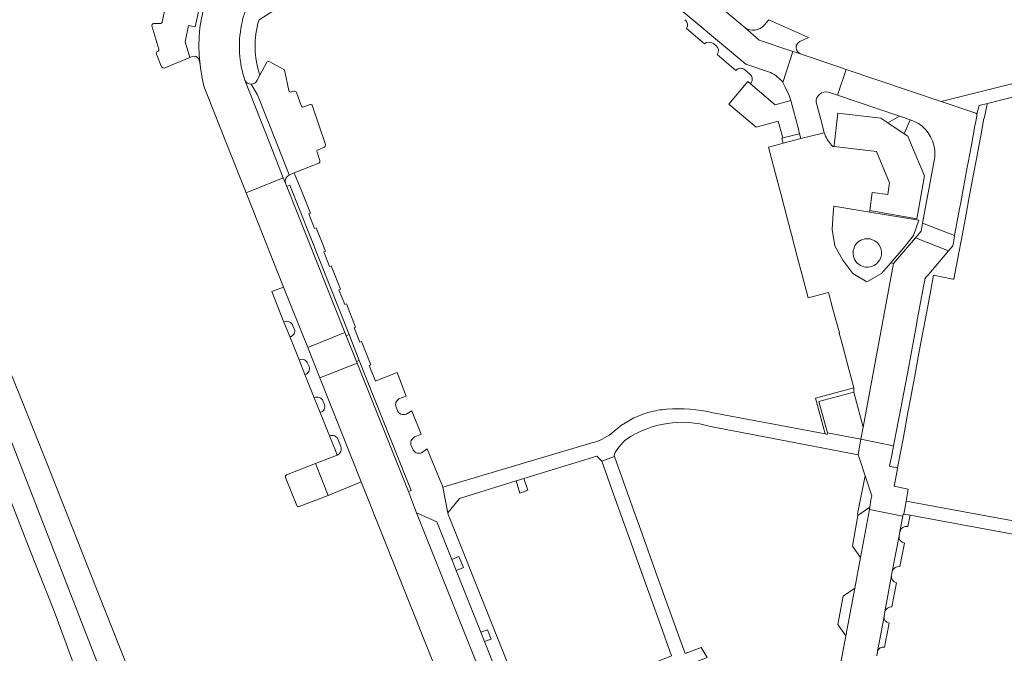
# Model space of a CAD drawing. Header units: metres. Extents: x 151213 to 156373, y 469495 to 475754.
# Tile 40 of 230: x 153629 to 153774, y 471925 to 472018. Entities that reach past the tile are written whole.
import ezdxf

# ---------------------------------------------------------------- set-up
doc = ezdxf.new("R2010")
doc.units = ezdxf.units.M
for name, color, linetype, lineweight in [('B-WE-OG-TERREIN_BEGROEID-GV', 252, 'Continuous', 18), ('B-WE-VH-GESLOTENVERHARDING_ASFALT-GV', 252, 'Continuous', 18), ('B-WE-VH-HALFVERHARDING_GRIND-GV', 252, 'Continuous', 18), ('B-WE-VH-OPENVERHARDING_BETONELEMENT-GV', 252, 'Continuous', 18), ('B-WE-VH-OPENVERHARDING_BETONSTRAATSTEEN-GV', 252, 'Continuous', 18), ('B-WE-VH-OPENVERHARDING_STRAATBAKSTEEN-GV', 252, 'Continuous', 18), ('B-WE-VH-OPENVERHARDING_TEGEL-GV', 252, 'Continuous', 18)]:
    doc.layers.add(name, color=color, linetype=linetype, lineweight=lineweight)

msp = doc.modelspace()

# ---------------------------------------------------------------- linework, layer by layer
at = {"layer": 'B-WE-OG-TERREIN_BEGROEID-GV', "flags": 128}
msp.add_lwpolyline([(153647.19, 471892.44), (153645.98, 471896.94), (153643.53, 471905.43), (153642.76, 471907.78), (153640.28, 471915), (153636.05, 471926.8), (153634.26, 471931.56), (153630.61, 471940.79), (153625.6, 471953.53), (153613.1, 471985.11), (153608.57, 471996.45), (153607.07, 472000), (153605.94, 472002.68), (153603.55, 472008.05), (153601.672, 472012.785), (153599.408, 472018.276)], dxfattribs=at)
at = {"layer": 'B-WE-VH-GESLOTENVERHARDING_ASFALT-GV', "flags": 128}
for points in [[(153584.571, 472052.176), (153592.069, 472041.815), (153599.983, 472027.031), (153616.158, 471986.854), (153646.77, 471908.151), (153655.82, 471880.99), (153656.17, 471880.98), (153656.46, 471880.89), (153656.96, 471880.46), (153657.17, 471880.21), (153657.33, 471879.8), (153659.47, 471872.18), (153661.06, 471866.36), (153661.99, 471863.16), (153662.4, 471861.6), (153663.17, 471858.93), (153664.19, 471855.64), (153664.57, 471854.5), (153664.91, 471853.57), (153665.38, 471852.5), (153665.87, 471851.15), (153670.69, 471839.28)], [(153654.76, 471880.32), (153655.17, 471880.75), (153655.48, 471880.91), (153655.82, 471880.99), (153646.77, 471908.151), (153616.158, 471986.854), (153599.983, 472027.031), (153592.069, 472041.815), (153584.571, 472052.176)], [(153670.69, 471839.28), (153676.52, 471824.83), (153677.92, 471821.47), (153684.83, 471803.88), (153688.714, 471805.341), (153688.25, 471806.52), (153679.813, 471827.794), (153676.013, 471836.782), (153674.981, 471839.321), (153672.573, 471845.246), (153669.881, 471852.161), (153667.702, 471857.545), (153659.61, 471886.81), (153656.43, 471894.84), (153653.52, 471902.16), (153649.67, 471911.69), (153647.06, 471918.32), (153644.05, 471925.83), (153640.58, 471934.58), (153633.23, 471953.18), (153624.62, 471974.6)], [(153625.6, 471953.53), (153630.61, 471940.79), (153634.26, 471931.56), (153636.05, 471926.8), (153640.28, 471915), (153642.76, 471907.78), (153643.53, 471905.43), (153645.98, 471896.94), (153647.19, 471892.44), (153647.71, 471890.43), (153648.85, 471885.81), (153652.39, 471871.15), (153654.404, 471862.988), (153678.642, 471801.598)]]:
    msp.add_lwpolyline(points, dxfattribs=at)
at = {"layer": 'B-WE-VH-HALFVERHARDING_GRIND-GV'}
for points in [[(153676.002, 471956.702, 0.4359917), (153674.722, 471957.298)], [(153675.826, 471954.457, 0.3928026), (153676.392, 471955.755)]]:
    msp.add_lwpolyline(points, format="xyb", dxfattribs=at)
at = {"layer": 'B-WE-VH-HALFVERHARDING_GRIND-GV', "flags": 128}
for points in [[(153674.722, 471957.298), (153675.58, 471955.154), (153675.826, 471954.457)], [(153676.392, 471955.755), (153676.002, 471956.702)]]:
    msp.add_lwpolyline(points, dxfattribs=at)
at = {"layer": 'B-WE-VH-OPENVERHARDING_BETONELEMENT-GV', "flags": 128}
for points in [[(153668.459, 471993.95), (153672.998, 471982.495), (153676.985, 471972.494), (153677.181, 471972.002), (153677.599, 471972.167), (153668.868, 471994.116)], [(153678.774, 471967.99), (153686.316, 471949.117), (153686.734, 471949.283), (153679.099, 471968.389), (153678.681, 471968.222)]]:
    msp.add_lwpolyline(points, close=True, dxfattribs=at)
at = {"layer": 'B-WE-VH-OPENVERHARDING_BETONSTRAATSTEEN-GV', "flags": 128}
for points in [[(153654.217, 472012.865), (153653.517, 472015.206), (153654.029, 472017.586), (153654.973, 472017.372), (153657.07, 472026.875), (153661.663, 472030.153), (153660.879, 472031.639), (153659.894, 472033.598), (153657.744, 472034.278)], [(153655.382, 472033.059), (153654.769, 472032.384), (153651.517, 472028.707), (153652.165, 472027.26), (153650.157, 472018.141)], [(153661.663, 472030.153), (153657.07, 472026.875), (153654.973, 472017.372), (153654.029, 472017.586), (153653.517, 472015.206), (153654.217, 472012.865), (153654.604, 472013.041)], [(153649.841, 472017.87), (153648.858, 472017.877)], [(153743.831, 472015.223), (153745.059, 472015.809), (153739.356, 472018.395), (153739.336, 472018.371), (153739.252, 472018.442), (153738.579, 472017.636)], [(153648.623, 472017.545), (153649.644, 472014.127)], [(153735.718, 472017.28), (153737.857, 472015.432), (153742.803, 472013.774), (153743.916, 472013.419)], [(153749.357, 472007.354), (153750.599, 472011.148), (153749.258, 472011.611), (153744.159, 472013.346), (153743.916, 472013.419), (153742.803, 472013.774), (153741.332, 472009.217), (153741.667, 472008.538), (153742.219, 472007.285), (153742.462, 472006.55), (153743.604, 472002.354), (153743.763, 472001.697), (153743.954, 472000.972), (153747.364, 472001.824), (153747.018, 472003.227), (153746.19, 472006.321)], [(153649.306, 472013.4), (153650.058, 472011.51)], [(153650.419, 472011.345), (153654.217, 472012.865)], [(153655.506, 472012.684), (153655.722, 472011.879)], [(153665.531, 472012.18), (153664.486, 472010.273), (153664.096, 472009.538)], [(153668.735, 472008.024), (153668.094, 472011.073), (153665.934, 472012.274)], [(153662.47, 471992.989), (153667.936, 471995.224), (153666.049, 472000), (153662.278, 472009.545)], [(153662.278, 472009.545), (153666.049, 472000), (153667.936, 471995.224), (153668.259, 471994.406)], [(153667.081, 472000), (153664.162, 472007.384), (153663.188, 472008.956)], [(153663.188, 472008.956), (153664.162, 472007.384), (153667.081, 472000), (153668.806, 471995.637), (153669.308, 471995.861), (153669.543, 471995.952), (153673.134, 471997.342)], [(153669.524, 472007.938), (153669.119, 472007.833)], [(153670.535, 472005.848), (153669.884, 472007.741)], [(153748.004, 472007.805), (153749.357, 472007.354)], [(153656.677, 472007.53), (153659.677, 472000), (153662.47, 471992.989)], [(153671.868, 472005.969), (153670.933, 472005.624)], [(153674.123, 472000.1), (153672.221, 472005.748)], [(153668.778, 471995.624), (153668.806, 471995.637), (153667.081, 472000)], [(153673.03, 471999.317), (153673.981, 471999.707)], [(153673.3, 471997.735), (153672.891, 471998.984)], [(153671.522, 471970.263), (153667.977, 471979.167), (153666.237, 471978.493), (153668.032, 471974.02)], [(153668.032, 471974.02), (153668.89, 471971.875)], [(153669.344, 471973.482), (153669.55, 471973.017)], [(153669.55, 471973.017), (153669.344, 471973.482)], [(153668.89, 471971.875), (153670.261, 471968.448)], [(153675.826, 471954.457), (153672.643, 471953.241), (153674.531, 471948.551), (153679.387, 471950.529), (153673.312, 471965.801), (153671.522, 471970.263)], [(153670.261, 471968.448), (153671.115, 471966.314)], [(153671.525, 471967.901), (153671.717, 471967.498)], [(153671.717, 471967.498), (153671.525, 471967.901)], [(153671.115, 471966.314), (153672.489, 471962.878)], [(153672.489, 471962.878), (153673.344, 471960.743)], [(153673.798, 471962.361), (153673.977, 471961.912)], [(153673.977, 471961.912), (153673.798, 471962.361)], [(153673.344, 471960.743), (153674.722, 471957.298)], [(153676.002, 471956.702), (153676.392, 471955.755)], [(153670.263, 471946.902), (153674.531, 471948.551), (153672.643, 471953.241), (153668.422, 471951.593)], [(153668.241, 471951.203), (153669.901, 471947.077)]]:
    msp.add_lwpolyline(points, dxfattribs=at)
at = {"layer": 'B-WE-VH-OPENVERHARDING_BETONSTRAATSTEEN-GV'}
for points in [[(153663.497, 472030.881, 0.2703419), (153655.722, 472011.879)], [(153655.722, 472011.879, -0.2703419), (153663.497, 472030.881)], [(153661.794, 472017.65, -0.078357), (153662.795, 472020.677)], [(153648.858, 472017.877, 0.3826799), (153648.623, 472017.545)], [(153650.157, 472018.141, -0.4207921), (153649.841, 472017.87)], [(153662.278, 472009.545, -0.1300436), (153661.794, 472017.65)], [(153738.579, 472017.636, -0.3914559), (153735.718, 472017.28)], [(153743.916, 472013.419, -0.6801601), (153743.831, 472015.223)], [(153649.471, 472013.788, 0.5334788), (153649.306, 472013.4)], [(153649.644, 472014.127, -0.4406784), (153649.471, 472013.788)], [(153654.604, 472013.041, -0.3443763), (153655.506, 472012.684)], [(153665.934, 472012.274, 0.3522906), (153665.531, 472012.18)], [(153650.058, 472011.51, 0.2356138), (153650.419, 472011.345)], [(153655.722, 472011.879, 0.0674036), (153656.677, 472007.53)], [(153663.188, 472008.956, -0.2955488), (153662.278, 472009.545)], [(153664.096, 472009.538, -0.2952644), (153663.188, 472008.956)], [(153669.119, 472007.833, -0.5297159), (153668.735, 472008.024)], [(153669.884, 472007.741, 0.2487415), (153669.524, 472007.938)], [(153746.19, 472006.321, -0.5051336), (153748.004, 472007.805)], [(153670.933, 472005.624, -0.4627867), (153670.535, 472005.848)], [(153672.221, 472005.748, 0.5230337), (153671.868, 472005.969)], [(153672.891, 471998.984, -0.6273713), (153673.03, 471999.317)], [(153673.981, 471999.707, 0.2146625), (153674.13, 472000)], [(153674.13, 472000, 0.0696603), (153674.123, 472000.1)], [(153673.134, 471997.342, 0.3160907), (153673.3, 471997.735)], [(153668.259, 471994.406, -0.3803422), (153668.778, 471995.624)], [(153668.032, 471974.02, -0.4693524), (153669.344, 471973.482)], [(153669.344, 471973.482, 0.4693524), (153668.032, 471974.02)], [(153669.55, 471973.017, -0.5061123), (153668.89, 471971.875)], [(153668.89, 471971.875, 0.5061123), (153669.55, 471973.017)], [(153670.261, 471968.448, -0.4708755), (153671.525, 471967.901)], [(153671.525, 471967.901, 0.4708755), (153670.261, 471968.448)], [(153671.717, 471967.498, -0.4545476), (153671.115, 471966.314)], [(153671.115, 471966.314, 0.4545476), (153671.717, 471967.498)], [(153672.489, 471962.878, -0.4851558), (153673.798, 471962.361)], [(153673.798, 471962.361, 0.4851558), (153672.489, 471962.878)], [(153673.977, 471961.912, -0.4560838), (153673.344, 471960.743)], [(153673.344, 471960.743, 0.4560838), (153673.977, 471961.912)], [(153674.722, 471957.298, -0.4359917), (153676.002, 471956.702)], [(153676.392, 471955.755, -0.3928026), (153675.826, 471954.457)], [(153668.422, 471951.593, 0.2997064), (153668.241, 471951.203)], [(153669.901, 471947.077, 0.3448407), (153670.263, 471946.902)]]:
    msp.add_lwpolyline(points, format="xyb", dxfattribs=at)
at = {"layer": 'B-WE-VH-OPENVERHARDING_BETONSTRAATSTEEN-GV', "flags": 128}
for points in [[(153736.156, 472009.347), (153733.384, 472006.026), (153737.4, 472002.641), (153740.618, 472003.538), (153741.317, 472001.089), (153743.763, 472001.697), (153743.604, 472002.354), (153742.462, 472006.55), (153740.183, 472005.953), (153736.546, 472009.008), (153736.167, 472009.361)], [(153748.85, 471999.794), (153755.048, 471999.079), (153757, 471994.456), (153756.735, 471992.736), (153754.444, 471993.062), (153754.107, 471990.386), (153760.985, 471989.192), (153762.097, 471995.485), (153760.22, 472000), (153759.657, 472001.353), (153759.142, 472001.691), (153756.755, 472003.296), (153755.711, 472003.993), (153749.399, 472004.714), (153748.873, 472000)], [(153667.936, 471995.224), (153662.47, 471992.989), (153667.977, 471979.167), (153671.522, 471970.263), (153676.985, 471972.494), (153672.998, 471982.495), (153668.459, 471993.95), (153668.259, 471994.406)], [(153766.27, 471985.232), (153766.371, 471985.707), (153766.547, 471986.718), (153761.851, 471988.551), (153761.611, 471987.375), (153760.805, 471986.393), (153765.655, 471984.492)], [(153678.681, 471968.222), (153677.181, 471972.002), (153676.985, 471972.494), (153671.522, 471970.263), (153673.312, 471965.801), (153678.774, 471967.99)], [(153678.681, 471968.222), (153679.099, 471968.389), (153677.599, 471972.167), (153677.181, 471972.002)], [(153700.628, 471913.176), (153687.518, 471946.005), (153686.316, 471949.117), (153678.774, 471967.99), (153673.312, 471965.801), (153679.387, 471950.529), (153693.003, 471916.398), (153696.63, 471907.323), (153702.086, 471909.506)], [(153753.115, 471958.571), (153751.758, 471963.725), (153746.606, 471962.351), (153747.873, 471957.751), (153752.785, 471956.823)], [(153754.048, 471946.468), (153758.946, 471945.505), (153758.985, 471945.804), (153759.075, 471945.803), (153759.274, 471946.88), (153759.416, 471947.707), (153759.7, 471949.478), (153757.642, 471949.913), (153758.098, 471952.171), (153758.175, 471952.59), (153757.993, 471952.616), (153757.001, 471952.83), (153757.311, 471954.449), (153757.564, 471955.842), (153752.785, 471956.823), (153752.528, 471955.422), (153752.38, 471954.531), (153752.661, 471953.684), (153753.406, 471951.434), (153754.365, 471948.486), (153754.259, 471947.878), (153754.086, 471946.82)], [(153687.518, 471946.005), (153700.628, 471913.176), (153701.833, 471916.12), (153697.476, 471927.066), (153696.928, 471928.444), (153693.313, 471937.527), (153692.672, 471939.136), (153690.463, 471944.687)]]:
    msp.add_lwpolyline(points, close=True, dxfattribs=at)
at = {"layer": 'B-WE-VH-OPENVERHARDING_STRAATBAKSTEEN-GV', "flags": 128}
for points in [[(153742.803, 472013.774), (153737.857, 472015.432), (153735.718, 472017.28), (153719.685, 472030.707), (153717.101, 472027.622), (153735.857, 472011.889), (153739.503, 472010.686)], [(153739.503, 472010.686), (153735.857, 472011.889), (153717.101, 472027.622), (153716.427, 472028.187)], [(153727.154, 472017.138), (153729.782, 472014.875), (153729.794, 472014.886)], [(153731.12, 472014.934), (153731.502, 472014.611)], [(153741.332, 472009.217), (153742.803, 472013.774)], [(153731.675, 472013.31), (153734.406, 472010.993), (153734.41, 472010.998)], [(153735.718, 472011.068), (153736.464, 472010.439)], [(153750.599, 472011.148), (153749.357, 472007.354), (153758.449, 472004.29), (153760.018, 472003.741)], [(153769.642, 472004.69), (153764.56, 472006.431), (153750.599, 472011.148)], [(153736.546, 472009.008), (153740.183, 472005.953), (153742.462, 472006.55), (153742.219, 472007.285), (153741.667, 472008.538), (153741.332, 472009.217)], [(153748.648, 471999.819), (153748.85, 471999.794), (153748.873, 472000), (153749.399, 472004.714), (153755.711, 472003.993), (153756.755, 472003.296), (153758.449, 472004.29), (153749.357, 472007.354), (153748.004, 472007.805)], [(153746.19, 472006.321), (153747.018, 472003.227), (153747.364, 472001.824)], [(153762.154, 471980.168), (153762.027, 471979.481), (153761.067, 471974.292), (153760.939, 471973.624), (153759.974, 471968.34), (153759.859, 471967.725), (153758.831, 471962.412), (153758.731, 471961.862), (153757.564, 471955.842), (153757.311, 471954.449), (153757.001, 471952.83), (153757.993, 471952.616), (153758.175, 471952.59), (153758.591, 471954.835), (153759.017, 471957.125), (153759.687, 471960.723), (153760.108, 471962.984), (153760.787, 471966.632), (153761.208, 471968.892), (153761.886, 471972.53), (153762.307, 471974.791), (153762.986, 471978.438), (153763.442, 471980.886), (153766.307, 471980.344), (153766.442, 471980.318), (153767.124, 471983.963), (153767.543, 471986.215), (153768.222, 471989.863), (153768.645, 471992.133), (153769.321, 471995.761), (153769.742, 471998.022), (153770.422, 472001.679), (153770.844, 472003.941), (153770.886, 472003.933), (153771.327, 472006.038), (153771.38, 472006.133), (153770.128, 472005.819), (153769.797, 472004.557)], [(153760.018, 472003.741), (153759.142, 472001.691), (153759.657, 472001.353), (153760.22, 472000), (153762.097, 471995.485), (153760.985, 471989.192), (153754.107, 471990.386), (153754.068, 471990.178), (153761.289, 471988.995), (153760.498, 471986.718), (153759.004, 471984.813), (153757.162, 471982.7), (153757.585, 471982.621)], [(153763.599, 471997.988), (153761.851, 471988.551), (153766.547, 471986.718), (153767.335, 471990.921), (153767.464, 471991.573), (153768.413, 471996.752), (153768.554, 471997.461), (153769.018, 472000), (153769.539, 472002.847), (153769.659, 472003.473), (153769.822, 472004.327)], [(153769.659, 472003.473), (153769.539, 472002.847), (153769.018, 472000), (153768.554, 471997.461), (153768.413, 471996.752), (153767.464, 471991.573), (153767.335, 471990.921), (153766.547, 471986.718), (153766.371, 471985.707), (153766.27, 471985.232), (153765.655, 471984.492), (153762.501, 471980.782)], [(153769.822, 472004.327), (153769.659, 472003.473)], [(153747.364, 472001.824), (153743.954, 472000.972), (153741.354, 472000.287), (153740.325, 472000), (153739.227, 471999.694), (153740.421, 471995.057), (153741.076, 471992.698), (153741.931, 471989.259), (153742.599, 471986.88), (153743.444, 471983.468), (153744.1, 471981.104), (153745.017, 471977.567), (153748.01, 471978.362), (153748.655, 471975.936), (153749.616, 471972.456), (153749.604, 471972.37), (153750.2, 471970.128), (153750.205, 471970.063), (153750.99, 471967.102)], [(153748.483, 472000), (153748.648, 471999.819)], [(153754.107, 471990.386), (153754.444, 471993.062), (153756.735, 471992.736), (153757, 471994.456), (153755.048, 471999.079), (153748.85, 471999.794), (153748.648, 471999.819), (153748.483, 472000)], [(153757.585, 471982.621), (153760.805, 471986.393), (153761.611, 471987.375), (153761.851, 471988.551), (153763.599, 471997.988)], [(153751.019, 471967.107), (153751.144, 471966.581), (153751.738, 471964.35), (153751.758, 471963.725), (153753.115, 471958.571), (153757.585, 471982.621), (153757.162, 471982.7), (153755.827, 471981.167), (153753.648, 471979.91), (153751.58, 471981.146), (153750.114, 471983.098), (153748.948, 471985.235), (153748.563, 471987.613), (153748.689, 471990.02), (153748.788, 471991.054), (153754.068, 471990.178), (153754.107, 471990.386)], [(153762.501, 471980.782), (153765.655, 471984.492), (153760.805, 471986.393), (153757.585, 471982.621), (153753.115, 471958.571), (153752.785, 471956.823)], [(153752.785, 471956.823), (153757.564, 471955.842), (153758.731, 471961.862), (153758.831, 471962.412), (153759.859, 471967.725), (153759.974, 471968.34), (153760.939, 471973.624), (153761.067, 471974.292), (153762.027, 471979.481), (153762.154, 471980.168)], [(153755.097, 471924.964), (153755.213, 471925.6), (153756.175, 471930.763), (153756.284, 471931.435), (153757.285, 471936.774), (153757.394, 471937.352), (153758.4, 471942.605), (153758.514, 471943.222), (153758.946, 471945.505), (153754.048, 471946.468), (153752.733, 471939.448), (153751.863, 471934.894), (153750.579, 471927.91), (153749.643, 471922.958)], [(153760.031, 471945.662), (153759.075, 471945.803), (153758.985, 471945.804), (153758.946, 471945.505), (153758.514, 471943.222)], [(153759.673, 471943.957), (153760.031, 471945.662)], [(153758.4, 471942.605), (153757.394, 471937.352)], [(153758.481, 471938.079), (153759.161, 471941.535)], [(153757.285, 471936.774), (153756.284, 471931.435)], [(153757.316, 471932.172), (153758.001, 471935.69)], [(153756.175, 471930.763), (153755.213, 471925.6)], [(153756.266, 471926.26), (153756.923, 471929.79)]]:
    msp.add_lwpolyline(points, dxfattribs=at)
at = {"layer": 'B-WE-VH-OPENVERHARDING_STRAATBAKSTEEN-GV'}
for points in [[(153726.917, 472018.448, -0.4115155), (153727.154, 472017.138)], [(153729.794, 472014.886, -0.3605017), (153731.12, 472014.934)], [(153731.502, 472014.611, -0.4051658), (153731.675, 472013.31)], [(153734.41, 472010.998, -0.4143322), (153735.718, 472011.068)], [(153739.503, 472010.686, -0.1097794), (153741.332, 472009.217)], [(153741.332, 472009.217, 0.1097794), (153739.503, 472010.686)], [(153736.464, 472010.439, -0.4458597), (153736.546, 472009.008)], [(153748.004, 472007.805, 0.5051336), (153746.19, 472006.321)], [(153760.018, 472003.741, -0.2614969), (153763.509, 472000)], [(153763.509, 472000, 0.2614969), (153760.018, 472003.741)], [(153769.797, 472004.557, 0.1874671), (153769.642, 472004.69)], [(153769.822, 472004.327, 0.21336), (153769.797, 472004.557)], [(153769.797, 472004.557, -0.21336), (153769.822, 472004.327)], [(153747.364, 472001.824, 0.0840588), (153748.483, 472000)], [(153748.483, 472000, -0.0840588), (153747.364, 472001.824)], [(153763.509, 472000, -0.0973985), (153763.599, 471997.988)], [(153763.599, 471997.988, 0.0973985), (153763.509, 472000)], [(153754.351, 471982.189, -1.0623222), (153753.33, 471986.234)], [(153753.33, 471986.234, 1.0623222), (153754.351, 471982.189)], [(153753.33, 471986.234, -0.9407014), (153754.351, 471982.189)], [(153754.351, 471982.189, 0.9407014), (153753.33, 471986.234)], [(153762.154, 471980.168, -0.1968014), (153762.501, 471980.782)], [(153762.501, 471980.782, 0.1968014), (153762.154, 471980.168)], [(153750.99, 471967.102, -0.0392911), (153751.019, 471967.107)], [(153758.514, 471943.222, -0.4170107), (153759.673, 471943.957)], [(153759.161, 471941.535, -0.4025682), (153758.4, 471942.605)], [(153757.394, 471937.352, -0.3968194), (153758.481, 471938.079)], [(153758.001, 471935.69, -0.3898345), (153757.285, 471936.774)], [(153756.284, 471931.435, -0.3748282), (153757.316, 471932.172)], [(153756.923, 471929.79, -0.4004176), (153756.175, 471930.763)], [(153755.213, 471925.6, -0.397391), (153756.266, 471926.26)]]:
    msp.add_lwpolyline(points, format="xyb", dxfattribs=at)
at = {"layer": 'B-WE-VH-OPENVERHARDING_STRAATBAKSTEEN-GV', "flags": 128}
for points in [[(153741.317, 472001.089), (153741.146, 472000.97), (153741.354, 472000.287), (153743.954, 472000.972), (153743.763, 472001.697)], [(153754.068, 471990.178), (153748.788, 471991.054), (153748.689, 471990.02), (153748.563, 471987.613), (153748.948, 471985.235), (153750.114, 471983.098), (153751.58, 471981.146), (153753.648, 471979.91), (153755.827, 471981.167), (153757.162, 471982.7), (153759.004, 471984.813), (153760.498, 471986.718), (153761.289, 471988.995)], [(153754.259, 471947.878), (153754.365, 471948.486), (153753.406, 471951.434), (153752.278, 471945.843), (153752.326, 471945.611), (153754.086, 471946.82)], [(153754.048, 471946.468), (153754.086, 471946.82), (153752.326, 471945.611), (153751.528, 471941.074), (153752.733, 471939.448)], [(153751.863, 471934.894), (153750.184, 471933.735), (153749.381, 471929.56), (153750.579, 471927.91)]]:
    msp.add_lwpolyline(points, close=True, dxfattribs=at)
at = {"layer": 'B-WE-VH-OPENVERHARDING_TEGEL-GV', "flags": 128}
for points in [[(153783.099, 472029.897), (153782.008, 472030.102), (153778.797, 472030.706), (153778.538, 472028.667), (153779.19, 472028.52), (153780.09, 472027.94), (153780.51, 472027.49), (153781.12, 472026.95), (153782.4, 472025.33), (153783.009, 472024.262), (153782.873, 472023.141), (153782.194, 472022.394), (153781.413, 472021.476), (153781.074, 472020.661), (153780.191, 472019.506), (153779.852, 472017.433), (153779.41, 472015.564), (153778.8, 472013.5), (153776.628, 472009.428), (153774.734, 472008.958), (153764.56, 472006.431), (153769.642, 472004.69)], [(153664.337, 472018.36), (153665.056, 472018.848), (153669.182, 472021.496)], [(153664.096, 472009.538), (153664.486, 472010.273)], [(153769.797, 472004.557), (153770.128, 472005.819), (153771.38, 472006.133), (153776.971, 472007.537)], [(153684.925, 471962.728), (153685.97, 471963.11), (153684.665, 471966.596), (153681.695, 471965.414), (153681.462, 471965.325), (153680.545, 471967.636), (153680.774, 471967.728), (153679.413, 471971.147), (153679.18, 471971.054), (153678.33, 471973.191), (153678.562, 471973.284), (153677.201, 471976.703), (153676.974, 471976.605), (153676.11, 471978.743), (153676.351, 471978.84), (153674.974, 471982.297), (153674.741, 471982.187), (153673.886, 471984.328), (153674.127, 471984.424), (153672.759, 471987.861), (153672.53, 471987.785), (153671.679, 471989.907), (153671.908, 471989.998), (153670.543, 471993.427), (153669.693, 471995.564), (153669.543, 471995.952), (153669.308, 471995.861), (153668.806, 471995.637), (153668.778, 471995.624)], [(153668.259, 471994.406), (153668.459, 471993.95), (153668.868, 471994.116), (153677.599, 471972.167), (153679.099, 471968.389), (153686.734, 471949.283), (153686.316, 471949.117), (153687.518, 471946.005), (153690.463, 471944.687), (153692.672, 471939.136), (153693.723, 471939.565), (153694.378, 471937.961), (153693.313, 471937.527), (153696.928, 471928.444), (153697.951, 471928.806), (153698.445, 471927.409), (153697.476, 471927.066), (153701.833, 471916.12)], [(153684.685, 471961.039), (153684.493, 471961.497)], [(153687.276, 471957.134), (153688.194, 471957.524), (153686.871, 471960.848), (153686.825, 471960.963), (153685.989, 471960.506)], [(153752.785, 471956.823), (153747.873, 471957.751), (153747.808, 471957.52), (153747.534, 471957.572), (153746.486, 471957.77), (153731.075, 471960.682)], [(153730.683, 471958.668), (153742.18, 471956.476), (153752.38, 471954.531), (153752.528, 471955.422), (153752.785, 471956.823)], [(153686.94, 471955.393), (153686.726, 471955.838)], [(153713.234, 471956.249), (153691.353, 471949.782), (153692.093, 471945.986), (153693.8, 471948.1), (153702.134, 471950.677), (153703.282, 471951.031), (153713.964, 471954.334), (153714.7, 471953.596), (153716.568, 471954.241), (153716.523, 471954.501)], [(153692.374, 471945.16), (153692.14, 471945.744), (153692.093, 471945.986), (153691.353, 471949.782), (153691.323, 471949.936), (153690.981, 471950.754), (153689.045, 471955.387), (153688.226, 471954.818)], [(153703.853, 471916.454), (153692.374, 471945.16)]]:
    msp.add_lwpolyline(points, dxfattribs=at)
at = {"layer": 'B-WE-VH-OPENVERHARDING_TEGEL-GV'}
for points in [[(153662.795, 472020.677, 0.078357), (153661.794, 472017.65)], [(153664.486, 472010.273, -0.1539509), (153664.337, 472018.36)], [(153661.794, 472017.65, 0.1300436), (153662.278, 472009.545)], [(153662.278, 472009.545, 0.2955488), (153663.188, 472008.956)], [(153663.188, 472008.956, 0.2952644), (153664.096, 472009.538)], [(153769.642, 472004.69, -0.1874671), (153769.797, 472004.557)], [(153668.778, 471995.624, 0.3803422), (153668.259, 471994.406)], [(153684.493, 471961.497, -0.3735709), (153684.925, 471962.728)], [(153685.989, 471960.506, -0.445692), (153684.685, 471961.039)], [(153719.965, 471960.165, 0.0884047), (153716.152, 471957.644)], [(153721.676, 471960.768, 0.0355604), (153719.965, 471960.165)], [(153724.237, 471961.206, 0.0500524), (153721.676, 471960.768)], [(153731.075, 471960.682, 0.0757565), (153724.237, 471961.206)], [(153718.354, 471956.797, -0.22687), (153730.683, 471958.668)], [(153686.726, 471955.838, -0.4303321), (153687.276, 471957.134)], [(153716.152, 471957.644, -0.0970785), (153713.234, 471956.249)], [(153716.523, 471954.501, -0.1073712), (153718.354, 471956.797)], [(153688.226, 471954.818, -0.4455093), (153686.94, 471955.393)]]:
    msp.add_lwpolyline(points, format="xyb", dxfattribs=at)
at = {"layer": 'B-WE-VH-OPENVERHARDING_TEGEL-GV', "flags": 128}
for points in [[(153747.873, 471957.751), (153746.606, 471962.351), (153751.758, 471963.725), (153751.738, 471964.35), (153746.115, 471962.833), (153747.534, 471957.572), (153747.808, 471957.52)], [(153722.905, 471930.731), (153724.969, 471924.977), (153722.666, 471924.049), (153713.985, 471920.552), (153706.233, 471917.429), (153703.853, 471916.454), (153704.682, 471914.38), (153705.97, 471914.896), (153711.741, 471917.241), (153717.325, 471919.509), (153722.026, 471921.419), (153728.456, 471924.031), (153730.219, 471924.747), (153729.306, 471926.209), (153726.953, 471925.332), (153724.772, 471931.402), (153722.674, 471937.241), (153720.645, 471942.892), (153718.746, 471948.179), (153716.568, 471954.241), (153714.7, 471953.596), (153716.935, 471947.366), (153718.782, 471942.223), (153720.809, 471936.571)], [(153702.668, 471948.853), (153703.833, 471949.319), (153703.282, 471951.031), (153702.134, 471950.677)], [(153759.075, 471945.803), (153760.031, 471945.662), (153781.748, 471941.639), (153784.126, 471942.531), (153785.62, 471942.248), (153786.015, 471944.084), (153783.916, 471944.464), (153781.598, 471943.599), (153777.173, 471944.419), (153774.598, 471944.895), (153759.416, 471947.707), (153759.274, 471946.88)]]:
    msp.add_lwpolyline(points, close=True, dxfattribs=at)

doc.saveas('drawing.dxf')
